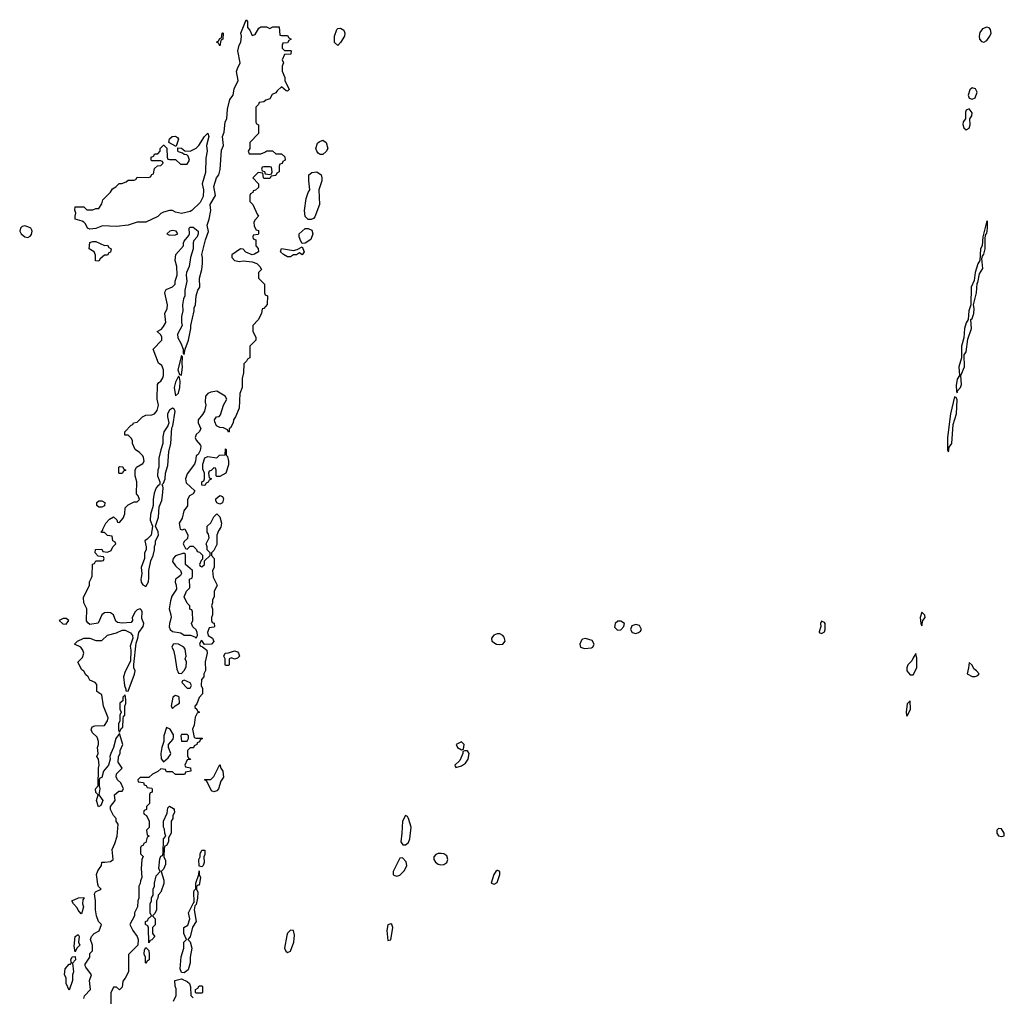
# Model space of a CAD drawing. Header units: inches. Extents: x 2701622 to 2964296, y 496201 to 720542.
# Tile 40 of 256: x 2727754 to 2734429, y 707164 to 713782. Entities that reach past the tile are written whole.
import ezdxf

# ---------------------------------------------------------------- set-up
doc = ezdxf.new("R2010")
doc.units = ezdxf.units.IN
doc.header["$MEASUREMENT"] = 0
for name, color, linetype in [('C7720', 7, 'Continuous'), ('C7721', 7, 'Continuous'), ('C7730', 7, 'Continuous'), ('C7731', 7, 'Continuous')]:
    doc.layers.add(name, color=color, linetype=linetype)

msp = doc.modelspace()

# ---------------------------------------------------------------- linework, layer by layer
at = {"layer": 'C7720', "color": 4, "elevation": 8}
for points in [[(2728189.2, 707150), (2728193.6, 707166.4), (2728235.3, 707210), (2728228, 707270), (2728242, 707310), (2728202, 707362), (2728197.2, 707370), (2728199, 707381), (2728229, 707430), (2728230, 707454), (2728247.3, 707472.7), (2728248, 707510), (2728235.3, 707550), (2728242, 707570), (2728258, 707590), (2728292.7, 707607.3), (2728308, 707650), (2728288, 707670), (2728275.3, 707710), (2728269, 707750), (2728269, 707810), (2728262, 707858), (2728267.3, 707872.7), (2728306, 707890), (2728288, 707908), (2728283.1, 707923.1), (2728275.3, 707990), (2728284.7, 708015.3), (2728308.7, 708050), (2728310, 708074), (2728332, 708072), (2728370, 708078), (2728388, 708090), (2728380.2, 708159.8), (2728400.2, 708199.8), (2728415.3, 708250), (2728422, 708330), (2728408.7, 708350), (2728408, 708370), (2728389.1, 708389.1), (2728369.3, 708429.3), (2728369, 708450), (2728402, 708490), (2728398, 708530), (2728425.6, 708554.4), (2728450, 708554), (2728458, 708570), (2728439, 708610), (2728417.2, 708630), (2728409.3, 708650.7), (2728410, 708672), (2728448.7, 708710), (2728421.2, 708750), (2728424, 708790), (2728435.3, 708810), (2728435.3, 708830), (2728454, 708870), (2728430, 708946), (2728406, 708910), (2728390.8, 708849.2), (2728371.3, 708810), (2728366, 708790), (2728366.8, 708770), (2728356, 708730), (2728322, 708690), (2728310, 708646), (2728298, 708642), (2728294, 708630), (2728292, 708590), (2728298, 708570), (2728291.3, 708530), (2728318, 708490), (2728303.6, 708456.4), (2728288.7, 708448.7), (2728274, 708490), (2728286, 708530), (2728270, 708546), (2728269, 708571), (2728286, 708590), (2728288, 708710), (2728294, 708730), (2728288, 708770), (2728278, 708790), (2728286, 708810), (2728282, 708850), (2728289, 708871), (2728289.2, 708890), (2728279.5, 708919.5), (2728248, 708950), (2728238, 708970), (2728246, 708990), (2728263.1, 708996.9), (2728330, 708998), (2728348.7, 709030), (2728354, 709050), (2728322, 709130), (2728310, 709206), (2728278, 709230), (2728276.4, 709276.4), (2728266, 709290), (2728230, 709306), (2728218, 709330), (2728203.1, 709343.1), (2728188.4, 709368.4), (2728176.4, 709376.4), (2728148.4, 709428.4), (2728179, 709461), (2728188.7, 709490), (2728182, 709510), (2728168.9, 709528.9), (2728126, 709550), (2728146, 709570), (2728190, 709591), (2728230, 709591.3), (2728270, 709576), (2728310, 709574.8), (2728350, 709612), (2728410, 709626.8), (2728450, 709644.7), (2728470, 709644.7), (2728506.4, 709626.4), (2728518, 709610), (2728521, 709590), (2728502.8, 709537.2), (2728506.8, 709510), (2728505.4, 709434.6), (2728470, 709366), (2728458, 709330), (2728464.7, 709270), (2728474, 709246), (2728474, 709234), (2728490, 709232), (2728532.9, 709347.1), (2728536, 709370), (2728528.7, 709390), (2728528, 709412), (2728543.1, 709556.9), (2728555.1, 709590), (2728562.7, 709630), (2728592.3, 709670), (2728595.1, 709690), (2728583.2, 709723.2), (2728584, 709770), (2728580.4, 709780.4), (2728570, 709788.7), (2728550, 709784), (2728536, 709770), (2728516, 709730), (2728518, 709710), (2728510, 709698), (2728450, 709693.2), (2728417.2, 709697.2), (2728407, 709707), (2728389.5, 709750), (2728370, 709763), (2728350, 709765.4), (2728330, 709763.6), (2728310.6, 709750), (2728286.4, 709693.6), (2728230, 709684), (2728215.1, 709695.1), (2728208, 709708), (2728209.2, 709789.2), (2728188, 709830), (2728187.3, 709867.3), (2728228, 709950), (2728228.4, 709971.6), (2728241.4, 710000)], [(2729068, 710000), (2729092, 709950), (2729072.7, 709907.3), (2729072, 709870), (2729062, 709850), (2729062, 709830), (2729054, 709810), (2729062, 709790), (2729062, 709750), (2729054, 709730), (2729054, 709710), (2729058, 709698), (2729072.7, 709692.7), (2729074, 709670), (2729070, 709666), (2729038, 709662), (2729026.8, 709630), (2729032, 709610), (2729062, 709590), (2729070.9, 709569.1), (2729054, 709550), (2729007.3, 709547.3), (2728990, 709575.3), (2728982, 709570), (2728974, 709550), (2728978, 709538), (2728992.7, 709532.7), (2729022, 709510), (2729024.7, 709490), (2729012, 709430), (2729012.7, 709372.7), (2729002, 709350), (2729002, 709330), (2728986.8, 709310), (2728984.7, 709270), (2728994, 709250), (2728992.7, 709212.7), (2728970, 709188), (2728954.8, 709145.2), (2728942, 709130), (2728942, 709122), (2728954, 709110), (2728958, 709098), (2728974, 709090), (2728958, 709082), (2728943.5, 709056.5), (2728938, 709002), (2728925.4, 708974.6), (2728938, 708918), (2728950, 708914), (2728990, 708914), (2728994, 708910), (2728978, 708902), (2728972.7, 708887.3), (2728958, 708882), (2728954, 708870), (2728938, 708862), (2728932, 708848), (2728910, 708848), (2728892, 708830), (2728892.7, 708792.7), (2728898, 708778), (2728910, 708774), (2728912, 708768), (2728890, 708766), (2728874, 708730), (2728878, 708718), (2728912.7, 708712.7), (2728914, 708690), (2728878, 708682), (2728874, 708670), (2728867.3, 708667.3), (2728810, 708666), (2728790, 708686), (2728750, 708686), (2728742, 708702), (2728710, 708706), (2728691.6, 708688.4), (2728654, 708670), (2728630, 708646), (2728570, 708646), (2728554, 708630), (2728558, 708618), (2728592.7, 708612.7), (2728598, 708598), (2728612.7, 708592.7), (2728618, 708578), (2728650, 708574), (2728652, 708570), (2728651.6, 708548.4), (2728638, 708542), (2728634, 708530), (2728634, 708470), (2728614, 708450), (2728614, 708430), (2728598, 708422), (2728594, 708410), (2728598, 708398), (2728614, 708390), (2728632, 708350), (2728631.6, 708308.4), (2728614, 708290), (2728618, 708258), (2728632, 708250), (2728618, 708242), (2728610, 708206), (2728598, 708202), (2728590, 708186), (2728578, 708182), (2728574, 708170), (2728574, 708130), (2728591, 708111), (2728582, 708090), (2728578, 708030), (2728582, 707970), (2728572.7, 707947.3), (2728571.6, 707928.4), (2728562, 707910), (2728562, 707830), (2728554, 707810), (2728552, 707770), (2728532, 707730), (2728531.6, 707708.4), (2728502, 707650), (2728522, 707610), (2728551.3, 707570), (2728558, 707550), (2728554, 707510), (2728492.7, 707447.3), (2728492, 707330), (2728470, 707286), (2728452.7, 707267.3), (2728450, 707226), (2728430, 707208), (2728410, 707226), (2728390, 707226), (2728372.7, 707187.3), (2728371.6, 707108.4)], [(2728577.7, 710000), (2728576, 709990), (2728578, 709970), (2728590, 709952), (2728610, 709942), (2728628.4, 709971.6), (2728628.7, 710000)], [(2728823.3, 710000), (2728811, 709990), (2728807.3, 709970), (2728816, 709950), (2728817.3, 709922.7), (2728784.6, 709875.4), (2728776.4, 709843.6), (2728767.2, 709790), (2728779.3, 709750), (2728780.5, 709730), (2728768.8, 709691.2), (2728768.2, 709668.2), (2728773.4, 709650), (2728790, 709637.1), (2728846.4, 709626.4), (2728870, 709612), (2728911.6, 709611.6), (2728941, 709601), (2728950, 709592), (2728959, 709610), (2728957.2, 709630), (2728950, 709648), (2728927.3, 709667.3), (2728918, 709690), (2728928, 709710), (2728926, 709770), (2728922, 709782), (2728908.4, 709788.4), (2728908, 709810), (2728890, 709828), (2728869.2, 709870.8), (2728886, 709910), (2728907.3, 709932.7), (2728906, 709990), (2728922, 709998), (2728922.7, 710000)], [(2728798, 707130), (2728815.3, 707170), (2728815.3, 707215.3), (2728807.3, 707232.7), (2728806, 707270), (2728850, 707282), (2728890, 707264.7), (2728904.7, 707250), (2728912.7, 707227.3), (2728914, 707170), (2728930, 707154)]]:
    msp.add_lwpolyline(points, dxfattribs=at)
at = {"layer": 'C7720', "color": 4}
for points, elevation in [([(2728070, 709724.7), (2728050, 709724.7), (2728021.6, 709710), (2728047.3, 709687.3), (2728070, 709684.9), (2728087.6, 709710)], 12), ([(2728813.2, 709553.2), (2728794, 709550), (2728784.7, 709530), (2728796, 709510), (2728806.8, 709470), (2728819.8, 709379.8), (2728830, 709354), (2728850, 709352), (2728870, 709372), (2728883.1, 709396.9), (2728884, 709430), (2728875.3, 709450), (2728882, 709470), (2728876.4, 709516.4), (2728868, 709530), (2728830, 709549.2)], 8), ([(2729210, 709448), (2729190, 709458), (2729174, 709450), (2729174, 709410), (2729170, 709406), (2729150, 709406), (2729146, 709410), (2729148, 709450), (2729138, 709470), (2729146, 709490), (2729170, 709492), (2729210, 709504.7), (2729230, 709498), (2729238, 709490), (2729244.7, 709470), (2729230, 709455.3)], 8), ([(2728870, 709306), (2728858, 709302), (2728854, 709290), (2728890, 709252), (2728910, 709252), (2728919, 709270), (2728910, 709288)], 8), ([(2728470, 709206), (2728454, 709190), (2728452.7, 709167.3), (2728434, 709150), (2728434, 709110), (2728442, 709090), (2728434, 709070), (2728434, 709030), (2728424.7, 709010), (2728424.7, 708970), (2728430, 708954), (2728442, 708978), (2728452.5, 708987.5), (2728454.6, 709045.4), (2728458, 709062), (2728466, 709070), (2728466, 709130), (2728472.7, 709147.3), (2728473.6, 709173.6)], 8), ([(2728810, 709202), (2728792, 709190), (2728782, 709130), (2728790, 709114), (2728808, 709132), (2728838, 709150), (2728835.3, 709190), (2728830, 709195.3)], 8), ([(2728750, 708986), (2728730.8, 708930), (2728732, 708890), (2728718, 708850), (2728711.3, 708810), (2728712.7, 708772.7), (2728730, 708754), (2728760.4, 708779.6), (2728776.4, 708803.6), (2728778, 708810), (2728762, 708850), (2728762, 708870), (2728793.6, 708906.4), (2728797.2, 708922.8), (2728796, 708936), (2728773.6, 708973.6)], 8), ([(2728890, 708938), (2728850, 708938), (2728846, 708930), (2728850, 708894), (2728890, 708894), (2728898, 708910), (2728898, 708930)], 8), ([(2729070, 708549), (2729055.3, 708555.3), (2729022, 708622), (2729008, 708630), (2729010, 708634), (2729050, 708634), (2729070, 708654), (2729110, 708734), (2729118, 708710), (2729131, 708690), (2729134.8, 708650), (2729118.5, 708621.5), (2729101, 708570), (2729090, 708555.3)], 8), ([(2728630, 707526), (2728627.3, 707627.3), (2728622, 707642), (2728606, 707650), (2728606, 707670), (2728622, 707678), (2728626, 707690), (2728648, 707710), (2728638, 707730), (2728638, 707790), (2728648, 707810), (2728648.4, 707831.6), (2728658, 707850), (2728658, 707890), (2728668, 707910), (2728668, 707930), (2728680.4, 707979.6), (2728706, 708010), (2728698, 708030), (2728704.7, 708095.3), (2728710, 708114), (2728722, 708118), (2728727.3, 708132.7), (2728728, 708230), (2728746, 708250), (2728738, 708270), (2728736.4, 708296.4), (2728728, 708310), (2728728.7, 708350), (2728754.6, 708405.4), (2728758, 708442), (2728770, 708452), (2728796.9, 708436.9), (2728802, 708430), (2728804.7, 708410), (2728792, 708390), (2728792, 708370), (2728782, 708350), (2728782, 708270), (2728762, 708238), (2728762, 708210), (2728750, 708186), (2728738, 708182), (2728732.7, 708167.3), (2728732, 708110), (2728743.6, 708083.6), (2728743.6, 708056.4), (2728730, 708026), (2728714, 708010), (2728730.9, 707950.9), (2728730.9, 707929.1), (2728711.3, 707870), (2728692, 707850), (2728691.3, 707830), (2728682, 707810), (2728682, 707750), (2728670, 707726), (2728654, 707710), (2728672, 707690), (2728671.6, 707648.4), (2728654, 707630), (2728654, 707590), (2728671.1, 707568.9), (2728650, 707546), (2728638, 707542)], 8), ([(2728990, 708042), (2728970, 708046), (2728968, 708090), (2728978, 708110), (2728978, 708130), (2728986, 708150), (2728990, 708154), (2729010, 708154), (2729010, 708126), (2729002, 708110), (2729004.7, 708070), (2728998, 708050)], 8), ([(2728870, 707322), (2728850, 707326), (2728842, 707350), (2728848.9, 707431.1), (2728868, 707490), (2728866, 707530), (2728886, 707550), (2728868, 707590), (2728868, 707630), (2728893.6, 707646.4), (2728908.7, 707690), (2728898, 707730), (2728930, 707794), (2728938, 707802), (2728935.3, 707870), (2728938, 707882), (2728947.3, 707892.7), (2728948.7, 707930), (2728968.7, 707990), (2728970, 708014), (2728971.3, 707990), (2728981, 707970), (2728970, 707918), (2728962, 707918), (2728952.7, 707907.3), (2728952, 707890), (2728961, 707870), (2728958.8, 707830), (2728950, 707786), (2728942, 707778), (2728938, 707750), (2728950.7, 707670), (2728926.8, 707633.2), (2728910, 707566), (2728894, 707550), (2728910, 707534), (2728921, 707490), (2728910.8, 707430), (2728910.8, 707390), (2728895.9, 707344.1)], 8), ([(2728170, 707722), (2728150, 707748), (2728144, 707764), (2728118, 707790), (2728108, 707810), (2728152, 707832), (2728190, 707834), (2728190, 707826), (2728182, 707818), (2728181, 707790), (2728186, 707770), (2728176, 707730)], 8), ([(2728130, 707466), (2728122.7, 707502.7), (2728129.3, 707570), (2728150, 707582), (2728158, 707570), (2728152, 707530), (2728162, 707510), (2728142, 707490)], 8), ([(2729590, 707611.8), (2729570, 707592), (2729564.5, 707575.5), (2729550.4, 707490.4), (2729559.1, 707470), (2729570, 707461.6), (2729590, 707470.8), (2729612.6, 707530), (2729618, 707578), (2729609.5, 707609.5)], 12), ([(2728610, 707386), (2728606, 707390), (2728606, 707430), (2728598, 707450), (2728600.4, 707479.6), (2728610, 707494), (2728630, 707474), (2728632, 707450), (2728632, 707410), (2728618, 707402)], 8), ([(2728090, 707206), (2728069.2, 707250), (2728068.7, 707290), (2728058, 707310), (2728062, 707350), (2728090, 707382), (2728098, 707382), (2728106, 707390), (2728102, 707410), (2728110, 707432), (2728130, 707434), (2728132, 707410), (2728111.3, 707388.7), (2728118, 707330), (2728112, 707310), (2728111.6, 707271.6)], 8), ([(2728950, 707186), (2728946, 707190), (2728946, 707210), (2728962, 707218), (2728970, 707234), (2728990, 707234), (2728994, 707230), (2728994, 707190), (2728990, 707186)], 8)]:
    msp.add_lwpolyline(points, close=True, dxfattribs=dict(at, elevation=elevation))
at = {"layer": 'C7721', "color": 4, "elevation": 8}
for points in [[(2728241.4, 710000), (2728246, 710010), (2728247.3, 710092.7), (2728262, 710098), (2728270, 710114), (2728310, 710114), (2728322, 710118), (2728326, 710130), (2728322, 710142), (2728287.3, 710147.3), (2728266, 710170), (2728267.3, 710192.7), (2728310, 710194), (2728318, 710178), (2728350, 710174), (2728374.6, 710185.4), (2728386, 710210), (2728406, 710230), (2728402, 710242), (2728386, 710250), (2728382, 710282), (2728350, 710286), (2728330, 710306), (2728310, 710306), (2728306, 710310), (2728318, 710322), (2728318, 710330), (2728338, 710370), (2728363.1, 710396.9), (2728390, 710414), (2728412.7, 710392.7), (2728418, 710378), (2728430, 710374), (2728456.4, 710403.6), (2728467.3, 710432.7), (2728470, 710474), (2728490, 710494), (2728530, 710514), (2728550, 710514), (2728566, 710530), (2728556.4, 710556.4), (2728546, 710570), (2728548, 710650), (2728538, 710690), (2728538, 710730), (2728546, 710750), (2728590, 710774), (2728598, 710790), (2728594.6, 710814.6), (2728590, 710826), (2728566, 710850), (2728538, 710870), (2728518, 710910), (2728518, 710930), (2728510, 710946), (2728490, 710966), (2728467.3, 710967.3), (2728466, 710990), (2728510, 711034), (2728522, 711038), (2728526, 711050), (2728550, 711054), (2728586, 711090), (2728610, 711102), (2728650, 711104.7), (2728669.1, 711110.9), (2728685.6, 711134.4), (2728696, 711170), (2728685.2, 711210), (2728688, 711310), (2728696.4, 711323.6), (2728710, 711332), (2728724.7, 711355.3), (2728729.1, 711370.9), (2728729.2, 711410), (2728718, 711438), (2728694.6, 711454.6), (2728658, 711550), (2728718, 711610), (2728718, 711630), (2728710, 711646), (2728686, 711670), (2728714.6, 711685.4), (2728730, 711702), (2728744, 711730), (2728738, 711790), (2728754.6, 711825.4), (2728755.3, 711850), (2728738, 711930), (2728740.4, 711939.6), (2728747.3, 711952.7), (2728790, 711972), (2728808, 711990), (2728808, 712010), (2728821.2, 712050), (2728819.3, 712110), (2728809.2, 712150), (2728812.7, 712190), (2728864, 712250), (2728864, 712270), (2728870, 712282), (2728901.2, 712318.8), (2728905.2, 712330), (2728902, 712370), (2728910, 712376), (2728930, 712376), (2728964.7, 712350), (2728964.7, 712330), (2728958, 712310), (2728935.3, 712284.7), (2728930.9, 712269.1), (2728930.9, 712229.1), (2728911, 712170), (2728902, 712110), (2728884.9, 712070), (2728882, 712050), (2728887.3, 712010), (2728873, 711950), (2728873.4, 711910), (2728864, 711890), (2728857.3, 711850), (2728861, 711810), (2728850.8, 711770), (2728850.9, 711730.9), (2728856, 711710), (2728824, 711650), (2728825.5, 711625.5), (2728846.8, 711590), (2728862, 711550), (2728862, 711522), (2728870, 711514), (2728875.3, 711550), (2728899.3, 711610), (2728915.3, 711690), (2728914, 711710), (2728937.2, 711810), (2728937.2, 711830), (2728945.2, 711850), (2728949.5, 711910), (2728962.7, 711950), (2728975.3, 711970), (2728973.2, 712030), (2728989.4, 712090), (2728994, 712130), (2728994, 712170), (2728989, 712190), (2729013.2, 712290), (2729033.6, 712346.4), (2729026, 712390), (2729039.3, 712430), (2729049.1, 712489.1), (2729045.2, 712530), (2729082, 712590), (2729069.3, 712650.7), (2729088.7, 712710), (2729104, 712730), (2729114, 712766), (2729122, 712898), (2729135.3, 712930), (2729129.5, 712990), (2729139.5, 713020.5), (2729147.3, 713090), (2729158, 713110), (2729163.3, 713176.7), (2729178, 713242), (2729202, 713270), (2729207, 713313), (2729235.3, 713370), (2729224.5, 713430), (2729230, 713451.3), (2729249.3, 713490), (2729232.7, 713570), (2729240.9, 713610), (2729253.2, 713630), (2729258, 713670), (2729252.7, 713690), (2729290, 713782), (2729298, 713770), (2729298, 713730), (2729314, 713710), (2729330, 713674), (2729350, 713682), (2729376.4, 713723.6), (2729390, 713734), (2729427.3, 713732.7), (2729450, 713722), (2729470, 713734), (2729512.7, 713732.7), (2729518, 713678), (2729530, 713674), (2729570, 713674), (2729578, 713658), (2729594, 713650), (2729578, 713642), (2729570, 713626), (2729538, 713622), (2729534, 713610), (2729534, 713590), (2729550, 713574), (2729590, 713574), (2729594, 713570), (2729592.7, 713547.3), (2729550, 713546), (2729534, 713510), (2729542, 713490), (2729532.7, 713467.3), (2729532.7, 713432.7), (2729552, 713390), (2729552, 713370), (2729582, 713310), (2729570, 713298), (2729560.4, 713300.4), (2729530, 713326), (2729499.6, 713300.4), (2729490, 713286), (2729465.4, 713274.6), (2729450, 713246), (2729423.6, 713236.4), (2729410, 713226), (2729378, 713222), (2729372.7, 713207.3), (2729354, 713190), (2729354, 713090), (2729358, 713078), (2729374, 713070), (2729374, 713010), (2729314, 712950), (2729314, 712910), (2729302, 712890), (2729310, 712874), (2729390, 712874), (2729416.4, 712883.6), (2729430, 712894), (2729467.3, 712892.7), (2729490, 712874), (2729530, 712874), (2729552.7, 712852.7), (2729554, 712830), (2729538, 712822), (2729532.7, 712807.3), (2729518, 712802), (2729514, 712790), (2729514, 712750), (2729498, 712742), (2729490, 712726), (2729458, 712722), (2729450, 712706), (2729410, 712706), (2729406, 712710), (2729402, 712742), (2729370, 712746), (2729334, 712710), (2729374, 712670), (2729374, 712646), (2729352.7, 712627.3), (2729338, 712622), (2729334, 712610), (2729318, 712602), (2729314, 712590), (2729314, 712550), (2729334, 712530), (2729363.6, 712463.6), (2729374, 712450), (2729350, 712426), (2729342, 712410), (2729343.6, 712383.6), (2729358, 712358), (2729372.7, 712352.7), (2729374, 712330), (2729370, 712326), (2729338, 712322), (2729334, 712310), (2729338, 712298), (2729354, 712290), (2729354, 712250), (2729371.6, 712231.6), (2729374, 712210), (2729346.4, 712193.6), (2729329.1, 712189.1), (2729286.3, 712206.3), (2729270, 712228), (2729250, 712228.7), (2729191.6, 712188.4), (2729191.3, 712170), (2729210.9, 712150.9), (2729244.5, 712144.5), (2729270, 712147.3), (2729330, 712140.7), (2729362, 712130), (2729382, 712110), (2729394, 712090), (2729374, 712070), (2729374, 712030), (2729414, 711990), (2729414, 711930), (2729418, 711918), (2729434, 711910), (2729432.7, 711852.7), (2729410, 711826), (2729398, 711822), (2729394, 711790), (2729371.6, 711748.4), (2729334, 711710), (2729334, 711670), (2729354, 711630), (2729354, 711610), (2729314, 711570), (2729314, 711490), (2729298, 711482), (2729292.7, 711467.3), (2729274, 711450), (2729272, 711390), (2729262, 711350), (2729262, 711290), (2729246, 711250), (2729242, 711150), (2729218, 711090), (2729204.7, 711070), (2729202, 711050), (2729183.6, 711016.4), (2729174, 711010), (2729174, 710990), (2729170, 710986), (2729162, 711002), (2729136.4, 711016.4), (2729110, 711018), (2729088.7, 711028.7), (2729076.4, 711056.4), (2729075.3, 711070), (2729088, 711090), (2729107.3, 711092.7), (2729116.4, 711103.6), (2729135.3, 711170), (2729158, 711210), (2729148, 711230), (2729090, 711264), (2729050, 711259), (2729030, 711249), (2729014.8, 711230), (2729011, 711191), (2729016, 711170), (2729006.8, 711130), (2728994.4, 711105.6), (2728964.9, 711070), (2728964.9, 711050), (2728982.8, 711010), (2728971.3, 710990), (2728951, 710970), (2728942.8, 710950), (2728950, 710932), (2728979.6, 710899.6), (2728982, 710890), (2728976.9, 710863.1), (2728963.6, 710836.4), (2728950, 710826), (2728946.8, 710790), (2728938.8, 710770), (2728890, 710704), (2728879.1, 710670), (2728883.8, 710643.8), (2728942, 710590), (2728931.1, 710568.9), (2728905.4, 710554.6), (2728892, 710530), (2728891.6, 710488.4), (2728867.1, 710452.9), (2728854.8, 710405.2), (2728836, 710370), (2728842, 710330), (2728854.6, 710325.4), (2728872.7, 710332.7), (2728894, 710290), (2728892.7, 710267.3), (2728870, 710246), (2728862, 710230), (2728878, 710198), (2728890, 710194), (2728910, 710214), (2728930, 710214), (2728952.7, 710192.7), (2728958, 710178), (2728972.7, 710172.7), (2728992.7, 710152.7), (2728994, 710126), (2728983.6, 710116.4), (2728974, 710090), (2728978, 710078), (2728990, 710074), (2729006, 710090), (2729006, 710114), (2729046, 710150), (2729046, 710170), (2729026, 710190), (2729026, 710210), (2729018, 710230), (2729038, 710270), (2729034.6, 710294.6), (2729026, 710310), (2729026, 710350), (2729050, 710372), (2729070, 710414), (2729090, 710434), (2729110, 710414), (2729122.8, 710370), (2729118, 710342), (2729102, 710318), (2729091.3, 710290), (2729090, 710226), (2729070, 710186), (2729054, 710170), (2729054, 710150), (2729072, 710130), (2729072, 710070), (2729062, 710050), (2729065.4, 710005.4), (2729068, 710000)], [(2728628.7, 710000), (2728629.2, 710050), (2728644, 710116), (2728659, 710150), (2728668.4, 710188.4), (2728668, 710212), (2728675.3, 710230), (2728675.3, 710250), (2728695.3, 710290), (2728692.5, 710312.5), (2728675.3, 710350), (2728694.5, 710410), (2728698.6, 710481.4), (2728716.9, 710523.1), (2728723.3, 710556.7), (2728726.6, 710606.6), (2728724, 710624), (2728718, 710630), (2728730, 710642), (2728741.2, 710670), (2728742, 710710), (2728758.7, 710761.3), (2728765.4, 710854.6), (2728778, 710910), (2728784.7, 711015.3), (2728792.3, 711030), (2728808.7, 711128.7), (2728802, 711142), (2728790, 711148.7), (2728770, 711135.3), (2728756, 711110), (2728756, 711090), (2728766, 711050), (2728758, 711030), (2728730.8, 710990), (2728724.5, 710955.5), (2728724, 710910), (2728710, 710868), (2728698.4, 710810), (2728697.3, 710750), (2728690.7, 710730), (2728688, 710690), (2728704.7, 710650), (2728703.6, 710636.4), (2728702, 710630), (2728690, 710624), (2728678.8, 710610), (2728666.4, 710573.6), (2728659.1, 710530), (2728658.8, 710490), (2728642, 710430), (2728639.1, 710390), (2728654, 710350), (2728644.7, 710290), (2728619.1, 710260.9), (2728602, 710250), (2728611.3, 710210), (2728611.3, 710190), (2728600.7, 710170), (2728601, 710130), (2728577.3, 710070), (2728582.8, 710030), (2728577.7, 710000)], [(2728922.7, 710000), (2728926, 710010), (2728926, 710050), (2728878, 710090), (2728878, 710158), (2728866, 710166), (2728810, 710149), (2728794.8, 710130), (2728790.8, 710110), (2728810, 710081), (2728844.7, 710050), (2728852, 710030), (2728843.6, 710016.4), (2728823.3, 710000)]]:
    msp.add_lwpolyline(points, dxfattribs=at)
at = {"layer": 'C7721', "color": 4}
for points, elevation in [([(2729110, 713606), (2729102, 713622), (2729088, 713630), (2729102, 713638), (2729110, 713654), (2729122, 713658), (2729126, 713690), (2729130, 713694), (2729134, 713690), (2729131.3, 713650), (2729118, 713642)], 8), ([(2729910, 713608), (2729888.4, 713628.4), (2729888, 713670), (2729904.7, 713715.3), (2729910, 713722), (2729930, 713724.7), (2729951.3, 713710), (2729958, 713690), (2729956, 713670), (2729930, 713628)], 8), ([(2728850, 712469.2), (2728810, 712478), (2728790, 712488), (2728770, 712488), (2728730, 712478), (2728710, 712468), (2728690.9, 712449.1), (2728610, 712409), (2728550, 712409.4), (2728490, 712389.4), (2728410, 712380.9), (2728314.8, 712385.2), (2728270, 712367), (2728230, 712361.6), (2728213.2, 712370), (2728199.7, 712399.7), (2728189.7, 712409.7), (2728177.2, 712417.2), (2728129.5, 712429.5), (2728129.3, 712450.7), (2728135.3, 712470), (2728128.9, 712491.1), (2728130, 712514), (2728190, 712514), (2728210, 712494), (2728250, 712494), (2728270, 712502), (2728290, 712502), (2728310, 712534), (2728318, 712562), (2728370, 712614), (2728383.1, 712636.9), (2728406, 712650), (2728428.4, 712671.6), (2728447.3, 712672.7), (2728476.4, 712683.6), (2728490, 712694), (2728530, 712694), (2728542, 712698), (2728550, 712714), (2728627.3, 712712.7), (2728642, 712718), (2728650, 712734), (2728662, 712738), (2728667.3, 712772.7), (2728687.3, 712792.7), (2728710, 712794), (2728726, 712810), (2728722, 712822), (2728710, 712826), (2728650, 712826), (2728646, 712830), (2728646, 712850), (2728662, 712858), (2728670, 712874), (2728690, 712874), (2728706, 712890), (2728706, 712910), (2728728.4, 712931.6), (2728732, 712932), (2728752, 712912), (2728754, 712850), (2728758, 712838), (2728770, 712834), (2728810, 712834), (2728843.6, 712803.6), (2728890, 712802), (2728906, 712830), (2728896.4, 712856.4), (2728887.3, 712867.3), (2728868.4, 712868.4), (2728858, 712878), (2728830, 712886), (2728826, 712890), (2728826, 712914), (2728850, 712912), (2728872.7, 712892.7), (2728910, 712892), (2728950, 712912), (2728968, 712930), (2729008, 712990), (2729030, 713012), (2729036, 712990), (2729021, 712930), (2729026, 712890), (2729015.3, 712844.7), (2729014.4, 712745.6), (2728991.3, 712670), (2729001, 712630), (2728996.9, 712583.1), (2728976.9, 712543.1), (2728922, 712490), (2728910, 712482)], 8), ([(2728810, 712926), (2728766, 712950), (2728770, 712974), (2728788.4, 712991.6), (2728810, 712992), (2728823.6, 712983.6), (2728831.6, 712971.6), (2728814, 712926)], 8), ([(2729810, 712868), (2729790, 712868.7), (2729778, 712878), (2729768, 712890), (2729762, 712910), (2729774, 712946), (2729784.7, 712955.3), (2729810, 712964.7), (2729831.3, 712950), (2729842, 712910), (2729830.9, 712889.1)], 8), ([(2729450, 712786), (2729410, 712786), (2729398, 712782), (2729394, 712770), (2729398, 712758), (2729412.7, 712752.7), (2729418, 712738), (2729450, 712734), (2729462, 712738), (2729466, 712750), (2729462, 712782)], 8), ([(2729730, 712428), (2729709.1, 712429.1), (2729689.1, 712449.1), (2729684, 712490), (2729697.2, 712570), (2729708.7, 712610), (2729722, 712630), (2729714, 712690), (2729715.3, 712730), (2729733.6, 712746.4), (2729768.9, 712751.1), (2729798, 712730), (2729802.8, 712710), (2729802.8, 712690), (2729782, 712630), (2729786, 712530), (2729754.4, 712445.6), (2729745.4, 712434.6)], 8), ([(2727790, 712384), (2727770, 712380.5), (2727759.5, 712370), (2727754.3, 712350), (2727764.9, 712330), (2727790, 712310.3), (2727810, 712306.5), (2727825.6, 712314.4), (2727834.5, 712325.5), (2727839.8, 712350), (2727836.8, 712356.8), (2727828.7, 712368.7), (2727810, 712379.1)], 12), ([(2729670, 712266), (2729660.2, 712280.2), (2729648, 712310), (2729648.7, 712330), (2729690, 712366), (2729710, 712366), (2729734.8, 712354.8), (2729741, 712330), (2729727.1, 712292.9), (2729690, 712268.7)], 8), ([(2728790, 712354.3), (2728771.3, 712350), (2728751, 712330), (2728770, 712321.6), (2728810, 712324.6), (2728825.2, 712330), (2728815.3, 712350)], 12), ([(2728330, 712252), (2728350, 712254), (2728358, 712238), (2728374, 712230), (2728370, 712206), (2728358, 712202), (2728350, 712186), (2728330, 712186), (2728299.6, 712160.4), (2728290, 712146), (2728268.9, 712148.9), (2728267.3, 712187.3), (2728258, 712210), (2728226, 712230), (2728230, 712271.3), (2728250, 712278), (2728270, 712278)], 8), ([(2729670, 712189.2), (2729650, 712202), (2729630, 712189), (2729610, 712188.7), (2729590, 712175.3), (2729570, 712174), (2729542, 712190), (2729522, 712210), (2729530, 712232), (2729610, 712218), (2729635.3, 712224.7), (2729670, 712242), (2729682.8, 712210)], 8), ([(2728850, 711506), (2728826, 711410), (2728838, 711378), (2728850, 711374), (2728859, 711430), (2728855.3, 711450), (2728858, 711498)], 8), ([(2728830, 711366), (2728810, 711326), (2728801, 711290), (2728810, 711234), (2728830, 711252), (2728839.3, 711290), (2728842, 711330), (2728838, 711358)], 8), ([(2729090, 710686), (2729086, 710690), (2729086, 710730), (2729082, 710742), (2729070, 710746), (2729052.7, 710727.3), (2729038, 710722), (2729034, 710710), (2729038, 710678), (2729052.7, 710672.7), (2729052.7, 710667.3), (2729038, 710662), (2729032.7, 710647.3), (2729018, 710642), (2729010, 710626), (2728988, 710628), (2728988, 710650), (2729002, 710658), (2729006, 710670), (2729006, 710710), (2728996.4, 710736.4), (2728995.3, 710770), (2729010, 710814), (2729030, 710822), (2729090, 710814), (2729108.4, 710831.6), (2729146, 710834), (2729150, 710874), (2729154, 710870), (2729154, 710830), (2729162, 710822), (2729170.8, 710790.8), (2729170, 710766), (2729150.9, 710709.1), (2729110, 710686)], 8), ([(2728430, 710706), (2728426, 710710), (2728426, 710750), (2728430, 710754), (2728452.7, 710752.7), (2728458, 710738), (2728474, 710730), (2728458, 710722), (2728450, 710706)], 8), ([(2729110, 710498), (2729090, 710508), (2729083.1, 710523.1), (2729084, 710536), (2729110, 710558), (2729130, 710552), (2729134.8, 710534.8), (2729130, 710508)], 8), ([(2728290, 710478), (2728278, 710490), (2728278, 710510), (2728290, 710522), (2728310, 710522), (2728332, 710510), (2728330, 710488), (2728310, 710478)], 8)]:
    msp.add_lwpolyline(points, close=True, dxfattribs=dict(at, elevation=elevation))
at = {"layer": 'C7730', "color": 4, "elevation": 12}
for points in [[(2733870, 709766), (2733858.8, 709730), (2733862, 709690), (2733870, 709674), (2733877.2, 709710), (2733892.7, 709730), (2733890, 709746)], [(2731830, 709705.2), (2731810, 709705.2), (2731791, 709690), (2731785.5, 709665.5), (2731805.8, 709645.8), (2731830, 709647.7), (2731849.2, 709670), (2731853.2, 709690)], [(2733190, 709706), (2733182, 709690), (2733184.7, 709670), (2733174, 709634), (2733174, 709630), (2733190, 709622), (2733210, 709634), (2733215.3, 709650), (2733215.3, 709690), (2733210, 709698)], [(2731930, 709682.9), (2731904.9, 709675.1), (2731894.9, 709650), (2731906.8, 709630), (2731930, 709623.1), (2731950, 709628.2), (2731962.5, 709637.5), (2731969.4, 709650), (2731955.8, 709675.8)], [(2730990, 709620.7), (2730968.2, 709611.8), (2730953.4, 709590), (2730954.8, 709570), (2730986, 709550), (2731010, 709547), (2731030, 709550.7), (2731044.5, 709570), (2731038.3, 709598.3), (2731029.2, 709610), (2731010, 709619.6)], [(2731590, 709589.2), (2731570, 709584), (2731563, 709577), (2731550.8, 709550), (2731556, 709530), (2731582, 709522), (2731630, 709525.5), (2731639, 709530), (2731649.2, 709550), (2731634, 709574)], [(2733830, 709486), (2733810, 709458), (2733802, 709438), (2733774, 709410), (2733767.3, 709390), (2733767.3, 709370), (2733790, 709342), (2733810, 709342), (2733836, 709390), (2733835.1, 709455.1)], [(2734190, 709426), (2734186.8, 709390), (2734176, 709350), (2734210, 709330.7), (2734230, 709330.8), (2734250, 709338), (2734259, 709350), (2734241.2, 709370), (2734222, 709382), (2734210, 709408)], [(2733790, 709166), (2733770, 709146), (2733762.8, 709090), (2733764.7, 709070), (2733770, 709062), (2733792, 709110)], [(2730750, 708888), (2730714, 708870), (2730722, 708850), (2730750, 708834), (2730762, 708838), (2730768, 708870)], [(2730790, 708828), (2730770, 708828), (2730758, 708822), (2730758, 708810), (2730738.5, 708761.5), (2730704.7, 708730), (2730710, 708714), (2730750, 708724.7), (2730776.5, 708743.5), (2730794, 708770), (2730802, 708810)], [(2730370, 708388.7), (2730348.4, 708351.6), (2730345.7, 708270), (2730338.4, 708210), (2730350.6, 708190.6), (2730370, 708190.5), (2730390, 708207.3), (2730398.7, 708230), (2730407, 708310), (2730389.1, 708369.1), (2730382, 708382)], [(2734390, 708302), (2734378, 708290), (2734378.8, 708270), (2734390, 708251.3), (2734410, 708246.8), (2734428, 708252), (2734428.7, 708270), (2734410, 708298)], [(2730350, 708102.7), (2730330, 708099), (2730286, 708010), (2730286, 707990), (2730290, 707984.9), (2730310, 707978), (2730330, 707986), (2730363.1, 708016.9), (2730378.3, 708050), (2730374.6, 708074.6)], [(2730612, 708132), (2730590, 708132), (2730574.6, 708125.4), (2730562, 708110), (2730562, 708090), (2730573.8, 708073.8), (2730590, 708060.5), (2730610, 708055.5), (2730630, 708058), (2730649.2, 708070), (2730657.2, 708090), (2730650, 708115.3), (2730630, 708129.3)], [(2730990, 708017.2), (2730981, 708010), (2730967.7, 707990), (2730951.3, 707930), (2730970, 707923), (2730990, 707936), (2731008.7, 707988.7), (2731008.7, 708008.7), (2730996, 708016)], [(2730270, 707656), (2730250, 707648.7), (2730243, 707610), (2730250, 707542), (2730270, 707546), (2730283.7, 707630), (2730277.2, 707650)]]:
    msp.add_lwpolyline(points, close=True, dxfattribs=at)
at = {"layer": 'C7731', "color": 4, "elevation": 12}
for points in [[(2734310, 713732.3), (2734279.9, 713720.1), (2734263.7, 713696.3), (2734257.6, 713670), (2734260.5, 713650), (2734274.4, 713634.4), (2734290, 713630.4), (2734310, 713641.3), (2734330.7, 713669.3), (2734338.5, 713690), (2734335.8, 713715.8), (2734326.3, 713726.3)], [(2734210, 713320.5), (2734194.1, 713305.9), (2734183.8, 713270), (2734190.5, 713250.5), (2734210, 713243), (2734230, 713253.4), (2734245.1, 713290), (2734234.3, 713314.3)], [(2734190, 713177.2), (2734170.8, 713169.2), (2734164.5, 713155.5), (2734164.7, 713110), (2734150.8, 713090), (2734148, 713072), (2734154, 713050), (2734170, 713036.3), (2734190, 713047.7), (2734196.3, 713070), (2734196, 713110), (2734209.2, 713130), (2734211.6, 713150)], [(2734310, 712418), (2734282.8, 712310), (2734278, 712250), (2734267.7, 712230), (2734262.8, 712150), (2734250, 712128), (2734231, 712070), (2734224.9, 712015.1), (2734204, 711970), (2734202.8, 711850), (2734187.7, 711810), (2734182.8, 711750), (2734170, 711728), (2734159.1, 711690), (2734154.4, 711625.6), (2734138.8, 711570), (2734138, 711490), (2734120.7, 711430), (2734124.7, 711370), (2734110, 711346), (2734102, 711302), (2734104.7, 711264.7), (2734110, 711254), (2734112.5, 711267.5), (2734132.7, 711290), (2734139.3, 711310), (2734133.2, 711370), (2734158, 711430), (2734157.2, 711510), (2734170, 711532), (2734182, 711618), (2734206.6, 711690), (2734202, 711750), (2734210, 711758), (2734222.7, 711790), (2734224.7, 711824.7), (2734219, 711850), (2734239.5, 711930), (2734245.2, 711994.8), (2734250, 712002), (2734260.1, 712059.9), (2734284, 712096), (2734276.5, 712163.5), (2734280.2, 712179.8), (2734290, 712192), (2734299.3, 712230), (2734298, 712302), (2734300.2, 712319.8), (2734306, 712334), (2734310, 712334), (2734314, 712370), (2734314, 712414)], [(2734090, 711226), (2734064, 711110), (2734042.8, 710950), (2734044.7, 710864.7), (2734050, 710854), (2734055.3, 710884.7), (2734072.7, 710910), (2734082, 711038), (2734103.7, 711110), (2734110, 711206), (2734102, 711222)]]:
    msp.add_lwpolyline(points, close=True, dxfattribs=at)

doc.saveas('drawing.dxf')
